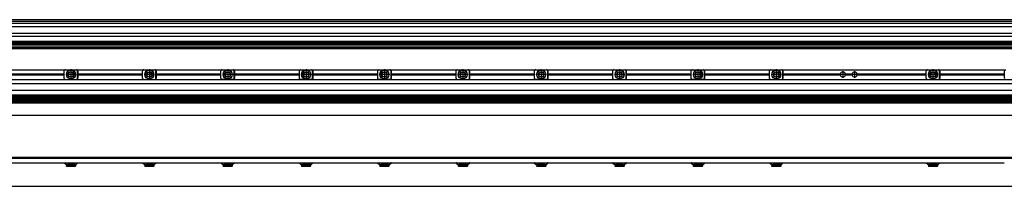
# Model space of a CAD drawing. Header units: millimetres. Extents: x -285 to 3669, y -217 to 203.
# Tile 18 of 21: x 1015 to 2272, y -94 to 119. Entities that reach past the tile are written whole.
import ezdxf

# ---------------------------------------------------------------- set-up
doc = ezdxf.new("R2010")
doc.units = ezdxf.units.MM
doc.linetypes.add('DOT_CENTER', pattern=[14, 12, -1, 0, -1])
doc.layers.add('1', color=7, linetype='Continuous')

# ---------------------------------------------------------------- blocks, each defined once
blk = doc.blocks.new('Regla_G-3040-VS4__20', base_point=(441.6, -8.6))
at = {"color": 7, "linetype": 'Continuous'}
for p, q in [((987.6, 54.9), (1073.6, 54.9)), ((1071.6, 52.9), (1071.6, 49.4)), ((1073.6, 54.9), (1087.6, 54.9)), ((1087.6, 54.9), (1173.6, 54.9)), ((1089.1, 54.2), (1089, 54.4)), ((1089, 49.4), (1089, 54.4)), ((1089.1, 43.5), (1089.1, 54.2)), ((1089.6, 49.4), (1089.6, 52.9)), ((1171.6, 52.9), (1171.6, 49.4)), ((1173.6, 54.9), (1187.6, 54.9)), ((1187.6, 54.9), (1273.6, 54.9)), ((1189.1, 54.2), (1189, 54.4)), ((1189, 43.3), (1189, 54.4)), ((1189.1, 43.5), (1189.1, 54.2)), ((1189.6, 49.4), (1189.6, 52.9)), ((1271.6, 52.9), (1271.6, 49.4)), ((1273.6, 54.9), (1287.6, 54.9)), ((1287.6, 54.9), (1373.6, 54.9)), ((1289, 43.3), (1289, 54.4)), ((1289.1, 54.2), (1289, 54.4)), ((1289.1, 43.5), (1289.1, 54.2)), ((1289.6, 49.4), (1289.6, 52.9)), ((1371.6, 52.9), (1371.6, 49.4)), ((1373.6, 54.9), (1387.6, 54.9)), ((1387.6, 54.9), (1473.6, 54.9)), ((1389, 43.3), (1389, 54.4)), ((1389.1, 54.2), (1389, 54.4)), ((1389.1, 43.5), (1389.1, 54.2)), ((1389.6, 49.4), (1389.6, 52.9)), ((1471.6, 52.9), (1471.6, 49.4)), ((1473.6, 54.9), (1487.6, 54.9)), ((1487.6, 54.9), (1573.6, 54.9)), ((1489.1, 54.2), (1489, 54.4)), ((1489, 43.3), (1489, 54.4)), ((1489.1, 43.5), (1489.1, 54.2)), ((1489.6, 49.4), (1489.6, 52.9)), ((1571.6, 52.9), (1571.6, 49.4)), ((1573.6, 54.9), (1587.6, 54.9)), ((1587.6, 54.9), (1673.6, 54.9)), ((1589, 43.3), (1589, 54.4)), ((1589.1, 54.2), (1589, 54.4)), ((1589.1, 43.5), (1589.1, 54.2)), ((1589.6, 49.4), (1589.6, 52.9)), ((1671.6, 52.9), (1671.6, 49.4)), ((1673.6, 54.9), (1687.6, 54.9)), ((1687.6, 54.9), (1773.6, 54.9)), ((1689, 43.3), (1689, 54.4)), ((1689.1, 54.2), (1689, 54.4)), ((1689.1, 43.5), (1689.1, 54.2)), ((1689.6, 49.4), (1689.6, 52.9)), ((1771.6, 52.9), (1771.6, 49.4)), ((1773.6, 54.9), (1787.6, 54.9)), ((1787.6, 54.9), (1873.6, 54.9)), ((1789, 43.3), (1789, 54.4)), ((1789.1, 54.2), (1789, 54.4)), ((1789.1, 43.5), (1789.1, 54.2)), ((1789.6, 49.4), (1789.6, 52.9)), ((1871.6, 52.9), (1871.6, 49.4)), ((1873.6, 54.9), (1887.6, 54.9)), ((1887.6, 54.9), (1973.6, 54.9)), ((1889.1, 54.2), (1889, 54.4)), ((1889, 43.3), (1889, 54.4)), ((1889.1, 43.5), (1889.1, 54.2)), ((1889.6, 49.4), (1889.6, 52.9)), ((1971.6, 52.9), (1971.6, 49.4)), ((1973.6, 54.9), (1987.6, 54.9)), ((1987.6, 54.9), (2173.6, 54.9)), ((1989.1, 54.2), (1989, 54.4)), ((1989, 43.3), (1989, 54.4)), ((1989.1, 43.5), (1989.1, 54.2)), ((1989.6, 49.4), (1989.6, 52.9)), ((2171.6, 52.9), (2171.6, 49.4)), ((2173.6, 54.9), (2187.6, 54.9)), ((2187.6, 54.9), (2273.6, 54.9)), ((2189, 43.3), (2189, 54.4)), ((2189.1, 43.5), (2189.1, 54.2)), ((2189.6, 49.4), (2189.6, 52.9)), ((2271.6, 52.9), (2271.6, 49.4)), ((3593.6, 41.9), (458.6, 41.9)), ((1071.6, 49.4), (989.6, 49.4)), ((989.6, 48.5), (1071.6, 48.5)), ((1071.6, 49.4), (1071.6, 48.5)), ((1071.6, 48.5), (1071.6, 44.7)), ((1073.6, 42.7), (1087.6, 42.7)), ((1089, 43.3), (1089, 49.4)), ((1089, 43.3), (1089.1, 43.5)), ((1089.6, 48.5), (1089.6, 49.4)), ((1171.6, 49.4), (1089.6, 49.4)), ((1089.6, 44.7), (1089.6, 48.5)), ((1089.6, 48.5), (1171.6, 48.5)), ((1171.6, 49.4), (1171.6, 48.5)), ((1171.6, 48.5), (1171.6, 44.7)), ((1173.6, 42.7), (1187.6, 42.7)), ((1189, 43.3), (1189.1, 43.5)), ((1189.6, 48.5), (1189.6, 49.4)), ((1271.6, 49.4), (1189.6, 49.4)), ((1189.6, 48.5), (1271.6, 48.5)), ((1189.6, 44.7), (1189.6, 48.5)), ((1271.6, 49.4), (1271.6, 48.5)), ((1271.6, 48.5), (1271.6, 44.7)), ((1287.6, 42.7), (1273.6, 42.7)), ((1289, 43.3), (1289.1, 43.5)), ((1371.6, 49.4), (1289.6, 49.4)), ((1289.6, 48.5), (1289.6, 49.4)), ((1289.6, 44.7), (1289.6, 48.5)), ((1289.6, 48.5), (1371.6, 48.5)), ((1371.6, 49.4), (1371.6, 48.5)), ((1371.6, 48.5), (1371.6, 44.7)), ((1387.6, 42.7), (1373.6, 42.7)), ((1389, 43.3), (1389.1, 43.5)), ((1471.6, 49.4), (1389.6, 49.4)), ((1389.6, 48.5), (1389.6, 49.4)), ((1389.6, 48.5), (1471.6, 48.5)), ((1389.6, 44.7), (1389.6, 48.5)), ((1471.6, 49.4), (1471.6, 48.5)), ((1471.6, 48.5), (1471.6, 44.7)), ((1487.6, 42.7), (1473.6, 42.7)), ((1489, 43.3), (1489.1, 43.5)), ((1489.6, 48.5), (1489.6, 49.4)), ((1571.6, 49.4), (1489.6, 49.4)), ((1489.6, 44.7), (1489.6, 48.5)), ((1489.6, 48.5), (1571.6, 48.5)), ((1571.6, 49.4), (1571.6, 48.5)), ((1571.6, 48.5), (1571.6, 44.7)), ((1573.6, 42.7), (1587.6, 42.7)), ((1589, 43.3), (1589.1, 43.5)), ((1671.6, 49.4), (1589.6, 49.4)), ((1589.6, 48.5), (1589.6, 49.4)), ((1589.6, 48.5), (1671.6, 48.5)), ((1589.6, 44.7), (1589.6, 48.5)), ((1671.6, 49.4), (1671.6, 48.5)), ((1671.6, 48.5), (1671.6, 44.7)), ((1687.6, 42.7), (1673.6, 42.7)), ((1689, 43.3), (1689.1, 43.5)), ((1771.6, 49.4), (1689.6, 49.4)), ((1689.6, 48.5), (1689.6, 49.4)), ((1689.6, 44.7), (1689.6, 48.5)), ((1689.6, 48.5), (1771.6, 48.5)), ((1771.6, 49.4), (1771.6, 48.5)), ((1771.6, 48.5), (1771.6, 44.7)), ((1773.6, 42.7), (1787.6, 42.7)), ((1789, 43.3), (1789.1, 43.5)), ((1789.6, 48.5), (1789.6, 49.4)), ((1871.6, 49.4), (1789.6, 49.4)), ((1789.6, 48.5), (1871.6, 48.5)), ((1789.6, 44.7), (1789.6, 48.5)), ((1871.6, 49.4), (1871.6, 48.5)), ((1871.6, 48.5), (1871.6, 44.7)), ((1887.6, 42.7), (1873.6, 42.7)), ((1889, 43.3), (1889.1, 43.5)), ((1971.6, 49.4), (1889.6, 49.4)), ((1889.6, 48.5), (1889.6, 49.4)), ((1889.6, 48.5), (1971.6, 48.5)), ((1889.6, 44.7), (1889.6, 48.5)), ((1971.6, 49.4), (1971.6, 48.5)), ((1971.6, 48.5), (1971.6, 44.7)), ((1973.6, 42.7), (1987.6, 42.7)), ((1989, 43.3), (1989.1, 43.5)), ((2062.4, 49.4), (1989.6, 49.4)), ((1989.6, 48.5), (1989.6, 49.4)), ((1989.6, 48.5), (2062.4, 48.5)), ((1989.6, 44.7), (1989.6, 48.5)), ((2077.4, 49.4), (2068.8, 49.4)), ((2068.8, 48.5), (2077.4, 48.5)), ((2171.6, 49.4), (2083.8, 49.4)), ((2083.8, 48.5), (2171.6, 48.5)), ((2171.6, 49.4), (2171.6, 48.5)), ((2171.6, 48.5), (2171.6, 44.7)), ((2173.6, 42.7), (2187.6, 42.7)), ((2189.6, 48.5), (2189.6, 49.4)), ((2271.6, 49.4), (2189.6, 49.4)), ((2189.6, 44.7), (2189.6, 48.5)), ((2189.6, 48.5), (2271.6, 48.5)), ((2271.6, 49.4), (2271.6, 48.5)), ((2271.6, 48.5), (2271.6, 44.7)), ((456.1, 28.8), (3596.1, 28.8)), ((458.6, 37.5), (3593.6, 37.5)), ((462.7, 37.4), (3589.5, 37.4)), ((3593.6, 22.4), (458.6, 22.4)), ((3593.6, 21.7), (458.6, 21.7)), ((458.6, 20.6), (3593.6, 20.6)), ((3593.6, 19.9), (458.6, 19.9)), ((458.6, 18.7), (3593.6, 18.7)), ((3593.6, 18), (458.6, 18)), ((458.6, 16.9), (3593.6, 16.9)), ((3593.6, 16.2), (458.6, 16.2)), ((458.6, 15.1), (3593.6, 15.1)), ((3593.6, 14.4), (458.6, 14.4)), ((458.6, 13.2), (3593.6, 13.2)), ((458.6, 12.5), (3593.6, 12.5)), ((458.6, -3.1), (3593.6, -3.1))]:
    blk.add_line(p, q, dxfattribs=at)
for centre, radius in [((1080.6, 48.9), 5.75), ((1080.6, 48.9), 5.5), ((1080.6, 48.9), 3.4), ((1080.6, 48.9), 3.25), ((1180.6, 48.9), 5.75), ((1180.6, 48.9), 5.5), ((1180.6, 48.9), 3.4), ((1180.6, 48.9), 3.25), ((1280.6, 48.9), 5.75), ((1280.6, 48.9), 5.5), ((1280.6, 48.9), 3.4), ((1280.6, 48.9), 3.25), ((1380.6, 48.9), 5.75), ((1380.6, 48.9), 5.5), ((1380.6, 48.9), 3.4), ((1380.6, 48.9), 3.25), ((1480.6, 48.9), 5.75), ((1480.6, 48.9), 5.5), ((1480.6, 48.9), 3.4), ((1480.6, 48.9), 3.25), ((1580.6, 48.9), 5.75), ((1580.6, 48.9), 5.5), ((1580.6, 48.9), 3.4), ((1580.6, 48.9), 3.25), ((1680.6, 48.9), 5.75), ((1680.6, 48.9), 5.5), ((1680.6, 48.9), 3.4), ((1680.6, 48.9), 3.25), ((1780.6, 48.9), 5.75), ((1780.6, 48.9), 5.5), ((1780.6, 48.9), 3.4), ((1780.6, 48.9), 3.25), ((1880.6, 48.9), 5.75), ((1880.6, 48.9), 5.5), ((1880.6, 48.9), 3.4), ((1880.6, 48.9), 3.25), ((1980.6, 48.9), 5.75), ((1980.6, 48.9), 5.5), ((1980.6, 48.9), 3.4), ((1980.6, 48.9), 3.25), ((2180.6, 48.9), 5.75), ((2180.6, 48.9), 5.5), ((2180.6, 48.9), 3.4), ((2180.6, 48.9), 3.25)]:
    blk.add_circle(centre, radius, dxfattribs=at)
for centre, radius, start, end in [((1073.6, 52.9), 2, 146.4427, 180), ((1073.6, 52.9), 2, 133.1047, 146.4427), ((1073.6, 52.9), 2, 90, 133.1047), ((1087.6, 52.9), 2, 46.8953, 90), ((1087.6, 52.9), 2, 0, 40.3149), ((1173.6, 52.9), 2, 146.4427, 180), ((1173.6, 52.9), 2, 133.1047, 146.4427), ((1173.6, 52.9), 2, 90, 133.1047), ((1187.6, 52.9), 2, 46.8953, 90), ((1187.6, 52.9), 2, 0, 40.3149), ((1273.6, 52.9), 2, 146.4427, 180), ((1273.6, 52.9), 2, 133.1047, 146.4427), ((1273.6, 52.9), 2, 90, 133.1047), ((1287.6, 52.9), 2, 46.8953, 90), ((1287.6, 52.9), 2, 0, 40.3149), ((1373.6, 52.9), 2, 146.4427, 180), ((1373.6, 52.9), 2, 133.1047, 146.4427), ((1373.6, 52.9), 2, 90, 133.1047), ((1387.6, 52.9), 2, 46.8953, 90), ((1387.6, 52.9), 2, 0, 40.3149), ((1473.6, 52.9), 2, 146.4427, 180), ((1473.6, 52.9), 2, 133.1047, 146.4427), ((1473.6, 52.9), 2, 90, 133.1047), ((1487.6, 52.9), 2, 46.8953, 90), ((1487.6, 52.9), 2, 0, 40.3149), ((1573.6, 52.9), 2, 146.4427, 180), ((1573.6, 52.9), 2, 133.1047, 146.4427), ((1573.6, 52.9), 2, 90, 133.1047), ((1587.6, 52.9), 2, 46.8953, 90), ((1587.6, 52.9), 2, 0, 40.3149), ((1673.6, 52.9), 2, 146.4427, 180), ((1673.6, 52.9), 2, 133.1047, 146.4427), ((1673.6, 52.9), 2, 90, 133.1047), ((1687.6, 52.9), 2, 46.8953, 90), ((1687.6, 52.9), 2, 0, 40.3149), ((1773.6, 52.9), 2, 146.4427, 180), ((1773.6, 52.9), 2, 133.1047, 146.4427), ((1773.6, 52.9), 2, 90, 133.1047), ((1787.6, 52.9), 2, 46.8953, 90), ((1787.6, 52.9), 2, 0, 40.3149), ((1873.6, 52.9), 2, 146.4427, 180), ((1873.6, 52.9), 2, 133.1047, 146.4427), ((1873.6, 52.9), 2, 90, 133.1047), ((1887.6, 52.9), 2, 46.8953, 90), ((1887.6, 52.9), 2, 0, 40.3149), ((1973.6, 52.9), 2, 146.4427, 180), ((1973.6, 52.9), 2, 133.1047, 146.4427), ((1973.6, 52.9), 2, 90, 133.1047), ((1987.6, 52.9), 2, 46.8953, 90), ((1987.6, 52.9), 2, 0, 40.3149), ((2065.6, 48.9), 3.25, 7.8062, 172.1938), ((2080.6, 48.9), 3.25, 7.8062, 172.1938), ((2173.6, 52.9), 2, 146.4427, 180), ((2173.6, 52.9), 2, 133.1047, 146.4427), ((2173.6, 52.9), 2, 90, 133.1047), ((2187.6, 52.9), 2, 46.8953, 90), ((2187.6, 52.9), 2, 40.3149, 46.8953), ((2187.6, 52.9), 2, 0, 40.3149), ((2273.6, 52.9), 2, 146.4427, 180), ((1073.6, 44.7), 2, 180, 213.5573), ((1073.6, 44.7), 2, 213.5573, 226.8953), ((1073.6, 44.7), 2, 226.8953, 270), ((1087.6, 44.7), 2, 270, 313.1047), ((1087.6, 44.7), 2, 319.6851, 360), ((1173.6, 44.7), 2, 180, 213.5573), ((1173.6, 44.7), 2, 213.5573, 226.8953), ((1173.6, 44.7), 2, 226.8953, 270), ((1187.6, 44.7), 2, 270, 313.1047), ((1187.6, 44.7), 2, 319.6851, 360), ((1273.6, 44.7), 2, 180, 213.5573), ((1273.6, 44.7), 2, 213.5573, 226.8953), ((1273.6, 44.7), 2, 226.8953, 270), ((1287.6, 44.7), 2, 270, 313.1047), ((1287.6, 44.7), 2, 319.6851, 360), ((1373.6, 44.7), 2, 180, 213.5573), ((1373.6, 44.7), 2, 213.5573, 226.8953), ((1373.6, 44.7), 2, 226.8953, 270), ((1387.6, 44.7), 2, 270, 313.1047), ((1387.6, 44.7), 2, 319.6851, 360), ((1473.6, 44.7), 2, 180, 213.5573), ((1473.6, 44.7), 2, 213.5573, 226.8953), ((1473.6, 44.7), 2, 226.8953, 270), ((1487.6, 44.7), 2, 270, 313.1047), ((1487.6, 44.7), 2, 319.6851, 360), ((1573.6, 44.7), 2, 180, 213.5573), ((1573.6, 44.7), 2, 213.5573, 226.8953), ((1573.6, 44.7), 2, 226.8953, 270), ((1587.6, 44.7), 2, 270, 313.1047), ((1587.6, 44.7), 2, 319.6851, 360), ((1673.6, 44.7), 2, 180, 213.5573), ((1673.6, 44.7), 2, 213.5573, 226.8953), ((1673.6, 44.7), 2, 226.8953, 270), ((1687.6, 44.7), 2, 270, 313.1047), ((1687.6, 44.7), 2, 319.6851, 360), ((1773.6, 44.7), 2, 180, 213.5573), ((1773.6, 44.7), 2, 213.5573, 226.8953), ((1773.6, 44.7), 2, 226.8953, 270), ((1787.6, 44.7), 2, 270, 313.1047), ((1787.6, 44.7), 2, 319.6851, 360), ((1873.6, 44.7), 2, 180, 213.5573), ((1873.6, 44.7), 2, 213.5573, 226.8953), ((1873.6, 44.7), 2, 226.8953, 270), ((1887.6, 44.7), 2, 270, 313.1047), ((1887.6, 44.7), 2, 319.6851, 360), ((1973.6, 44.7), 2, 180, 213.5573), ((1973.6, 44.7), 2, 213.5573, 226.8953), ((1973.6, 44.7), 2, 226.8953, 270), ((1987.6, 44.7), 2, 270, 313.1047), ((1987.6, 44.7), 2, 319.6851, 360), ((2065.6, 48.9), 3.25, 172.1938, 178.7533), ((2065.6, 48.9), 3.25, 178.7533, 181.2467), ((2065.6, 48.9), 3.25, 181.2467, 187.8062), ((2065.6, 48.9), 3.25, 187.8062, 352.1938), ((2065.6, 48.9), 3.25, 1.2466, 7.8062), ((2065.6, 48.9), 3.25, 358.7533, 1.2466), ((2065.6, 48.9), 3.25, 352.1938, 358.7533), ((2080.6, 48.9), 3.25, 172.1938, 178.7533), ((2080.6, 48.9), 3.25, 178.7533, 181.2467), ((2080.6, 48.9), 3.25, 181.2467, 187.8062), ((2080.6, 48.9), 3.25, 187.8062, 352.1938), ((2080.6, 48.9), 3.25, 1.2467, 7.8062), ((2080.6, 48.9), 3.25, 358.7533, 1.2467), ((2080.6, 48.9), 3.25, 352.1938, 358.7533), ((2173.6, 44.7), 2, 180, 213.5573), ((2173.6, 44.7), 2, 213.5573, 226.8953), ((2173.6, 44.7), 2, 226.8953, 270), ((2187.6, 44.7), 2, 270, 313.1047), ((2187.6, 44.7), 2, 313.1047, 319.6851), ((2187.6, 44.7), 2, 319.6851, 360), ((2273.6, 44.7), 2, 180, 213.5573)]:
    blk.add_arc(centre, radius, start, end, dxfattribs=at)
at = {"layer": '1', "color": 2, "linetype": 'DOT_CENTER'}
for p, q in [((1080.6, 55.7), (1080.6, 42.2)), ((1180.6, 55.7), (1180.6, 42.2)), ((1280.6, 55.7), (1280.6, 42.2)), ((1380.6, 55.7), (1380.6, 42.2)), ((1480.6, 55.7), (1480.6, 42.2)), ((1580.6, 55.7), (1580.6, 42.2)), ((1680.6, 55.7), (1680.6, 42.2)), ((1780.6, 55.7), (1780.6, 42.2)), ((1880.6, 55.7), (1880.6, 42.2)), ((1980.6, 55.7), (1980.6, 42.2)), ((2065.6, 53.2), (2065.6, 44.7)), ((2080.6, 53.2), (2080.6, 44.7)), ((2180.6, 55.7), (2180.6, 42.2)), ((1087.4, 48.9), (1073.9, 48.9)), ((1187.4, 48.9), (1173.9, 48.9)), ((1287.4, 48.9), (1273.9, 48.9)), ((1387.4, 48.9), (1373.9, 48.9)), ((1487.4, 48.9), (1473.9, 48.9)), ((1587.4, 48.9), (1573.9, 48.9)), ((1687.4, 48.9), (1673.9, 48.9)), ((1787.4, 48.9), (1773.9, 48.9)), ((1887.4, 48.9), (1873.9, 48.9)), ((1987.4, 48.9), (1973.9, 48.9)), ((2069.9, 48.9), (2061.4, 48.9)), ((2084.9, 48.9), (2076.4, 48.9)), ((2187.4, 48.9), (2173.9, 48.9))]:
    blk.add_line(p, q, dxfattribs=at)
blk = doc.blocks.new('Regla_serie_G-3040-VS4__21', base_point=(441.6, -30.1))
blk.add_blockref('Regla_G-3040-VS4__20', (441.6, -8.6))
blk = doc.blocks.new('A1', base_point=(626, 12.5))
blk.add_blockref('Regla_serie_G-3040-VS4__21', (441.6, -30.1))
blk = doc.blocks.new('Regla_G-3040-VS4__23', base_point=(441.6, -95))
at = {"color": 7, "linetype": 'Continuous'}
for p, q in [((3596.1, -57), (456.1, -57)), ((456.1, -58), (3596.1, -58)), ((989.6, -64), (1071.6, -64)), ((1071.6, -64), (1071.6, -64.5)), ((1071.6, -64), (1072.2, -64)), ((1071.9, -64.5), (1071.6, -64.5)), ((1072.2, -64), (1076.1, -64)), ((1074.1, -66), (1072.2, -64.6)), ((1072.5, -64.2), (1074.4, -65.6)), ((1076.6, -66.5), (1074.9, -66.5)), ((1074.9, -66.5), (1074.9, -68.3)), ((1080.6, -68.3), (1074.9, -68.3)), ((1075.1, -68.5), (1074.9, -68.3)), ((1080.6, -68.5), (1075.1, -68.5)), ((1076.1, -64), (1085.1, -64)), ((1076.1, -64), (1076.1, -64.3)), ((1076.6, -64.3), (1076.1, -64.3)), ((1076.6, -64.3), (1076.6, -65.7)), ((1084.6, -64.3), (1076.6, -64.3)), ((1076.6, -66.2), (1076.6, -66.5)), ((1084.6, -66.5), (1076.6, -66.5)), ((1086.4, -68.3), (1080.6, -68.3)), ((1086.1, -68.5), (1080.6, -68.5)), ((1084.6, -64.3), (1084.6, -65.7)), ((1085.1, -64.3), (1084.6, -64.3)), ((1084.6, -66.2), (1084.6, -66.5)), ((1086.4, -66.5), (1084.6, -66.5)), ((1085.1, -64), (1089, -64)), ((1085.1, -64), (1085.1, -64.3)), ((1086.1, -68.5), (1086.4, -68.3)), ((1086.4, -66.5), (1086.4, -68.3)), ((1086.8, -65.6), (1088.7, -64.2)), ((1087.1, -66), (1089, -64.6)), ((1089, -64), (1089.6, -64)), ((1089.1, -64.5), (1089, -64.6)), ((1089.6, -64.5), (1089.1, -64.5)), ((1089.6, -64), (1089.6, -64.5)), ((1089.6, -64), (1171.6, -64)), ((1171.6, -64), (1171.6, -64.5)), ((1171.6, -64), (1172.2, -64)), ((1171.9, -64.5), (1171.6, -64.5)), ((1172.2, -64), (1176.1, -64)), ((1172.2, -64.6), (1174.1, -66)), ((1172.5, -64.2), (1174.4, -65.6)), ((1176.6, -66.5), (1174.9, -66.5)), ((1174.9, -66.5), (1174.9, -68.3)), ((1180.6, -68.3), (1174.9, -68.3)), ((1175.1, -68.5), (1174.9, -68.3)), ((1180.6, -68.5), (1175.1, -68.5)), ((1176.1, -64), (1185.1, -64)), ((1176.1, -64), (1176.1, -64.3)), ((1176.6, -64.3), (1176.1, -64.3)), ((1176.6, -64.3), (1176.6, -65.7)), ((1184.6, -64.3), (1176.6, -64.3)), ((1176.6, -66.2), (1176.6, -66.5)), ((1184.6, -66.5), (1176.6, -66.5)), ((1186.4, -68.3), (1180.6, -68.3)), ((1186.1, -68.5), (1180.6, -68.5)), ((1184.6, -64.3), (1184.6, -65.7)), ((1185.1, -64.3), (1184.6, -64.3)), ((1184.6, -66.2), (1184.6, -66.5)), ((1186.4, -66.5), (1184.6, -66.5)), ((1185.1, -64), (1189, -64)), ((1185.1, -64), (1185.1, -64.3)), ((1186.1, -68.5), (1186.4, -68.3)), ((1186.4, -66.5), (1186.4, -68.3)), ((1186.8, -65.6), (1188.7, -64.2)), ((1187.1, -66), (1189, -64.6)), ((1189, -64), (1189.6, -64)), ((1189.1, -64.5), (1189, -64.6)), ((1189.6, -64.5), (1189.1, -64.5)), ((1189.6, -64), (1189.6, -64.5)), ((1189.6, -64), (1271.6, -64)), ((1271.6, -64), (1271.6, -64.5)), ((1271.6, -64), (1272.2, -64)), ((1271.9, -64.5), (1271.6, -64.5)), ((1272.2, -64), (1276.1, -64)), ((1272.2, -64.6), (1274.1, -66)), ((1272.5, -64.2), (1274.4, -65.6)), ((1276.6, -66.5), (1274.9, -66.5)), ((1274.9, -66.5), (1274.9, -68.3)), ((1280.6, -68.3), (1274.9, -68.3)), ((1275.1, -68.5), (1274.9, -68.3)), ((1280.6, -68.5), (1275.1, -68.5)), ((1276.1, -64), (1285.1, -64)), ((1276.1, -64), (1276.1, -64.3)), ((1276.6, -64.3), (1276.1, -64.3)), ((1276.6, -64.3), (1276.6, -65.7)), ((1284.6, -64.3), (1276.6, -64.3)), ((1276.6, -66.2), (1276.6, -66.5)), ((1284.6, -66.5), (1276.6, -66.5)), ((1286.4, -68.3), (1280.6, -68.3)), ((1286.1, -68.5), (1280.6, -68.5)), ((1284.6, -64.3), (1284.6, -65.7)), ((1285.1, -64.3), (1284.6, -64.3)), ((1284.6, -66.2), (1284.6, -66.5)), ((1286.4, -66.5), (1284.6, -66.5)), ((1285.1, -64), (1289, -64)), ((1285.1, -64), (1285.1, -64.3)), ((1286.1, -68.5), (1286.4, -68.3)), ((1286.4, -66.5), (1286.4, -68.3)), ((1286.8, -65.6), (1288.7, -64.2)), ((1287.1, -66), (1289, -64.6)), ((1289, -64), (1289.6, -64)), ((1289.1, -64.5), (1289, -64.6)), ((1289.6, -64.5), (1289.1, -64.5)), ((1289.6, -64), (1289.6, -64.5)), ((1289.6, -64), (1371.6, -64)), ((1371.6, -64), (1371.6, -64.5)), ((1371.6, -64), (1372.2, -64)), ((1371.9, -64.5), (1371.6, -64.5)), ((1372.2, -64), (1376.1, -64)), ((1372.2, -64.6), (1374.1, -66)), ((1372.5, -64.2), (1374.4, -65.6)), ((1376.6, -66.5), (1374.9, -66.5)), ((1374.9, -66.5), (1374.9, -68.3)), ((1380.6, -68.3), (1374.9, -68.3)), ((1375.1, -68.5), (1374.9, -68.3)), ((1380.6, -68.5), (1375.1, -68.5)), ((1376.1, -64), (1385.1, -64)), ((1376.1, -64), (1376.1, -64.3)), ((1376.6, -64.3), (1376.1, -64.3)), ((1376.6, -64.3), (1376.6, -65.7)), ((1384.6, -64.3), (1376.6, -64.3)), ((1376.6, -66.2), (1376.6, -66.5)), ((1384.6, -66.5), (1376.6, -66.5)), ((1386.4, -68.3), (1380.6, -68.3)), ((1386.1, -68.5), (1380.6, -68.5)), ((1384.6, -64.3), (1384.6, -65.7)), ((1385.1, -64.3), (1384.6, -64.3)), ((1384.6, -66.2), (1384.6, -66.5)), ((1386.4, -66.5), (1384.6, -66.5)), ((1385.1, -64), (1389, -64)), ((1385.1, -64), (1385.1, -64.3)), ((1386.1, -68.5), (1386.4, -68.3)), ((1386.4, -66.5), (1386.4, -68.3)), ((1386.8, -65.6), (1388.7, -64.2)), ((1387.1, -66), (1389, -64.6)), ((1389, -64), (1389.6, -64)), ((1389.1, -64.5), (1389, -64.6)), ((1389.6, -64.5), (1389.1, -64.5)), ((1389.6, -64), (1389.6, -64.5)), ((1389.6, -64), (1471.6, -64)), ((1471.6, -64), (1471.6, -64.5)), ((1471.6, -64), (1472.2, -64)), ((1471.9, -64.5), (1471.6, -64.5)), ((1472.2, -64), (1476.1, -64)), ((1472.2, -64.6), (1474.1, -66)), ((1472.5, -64.2), (1474.4, -65.6)), ((1476.6, -66.5), (1474.9, -66.5)), ((1474.9, -66.5), (1474.9, -68.3)), ((1480.6, -68.3), (1474.9, -68.3)), ((1475.1, -68.5), (1474.9, -68.3)), ((1480.6, -68.5), (1475.1, -68.5)), ((1476.1, -64), (1485.1, -64)), ((1476.1, -64), (1476.1, -64.3)), ((1476.6, -64.3), (1476.1, -64.3)), ((1476.6, -64.3), (1476.6, -65.7)), ((1484.6, -64.3), (1476.6, -64.3)), ((1476.6, -66.2), (1476.6, -66.5)), ((1484.6, -66.5), (1476.6, -66.5)), ((1486.4, -68.3), (1480.6, -68.3)), ((1486.1, -68.5), (1480.6, -68.5)), ((1484.6, -64.3), (1484.6, -65.7)), ((1485.1, -64.3), (1484.6, -64.3)), ((1484.6, -66.2), (1484.6, -66.5)), ((1486.4, -66.5), (1484.6, -66.5)), ((1485.1, -64), (1489, -64)), ((1485.1, -64), (1485.1, -64.3)), ((1486.1, -68.5), (1486.4, -68.3)), ((1486.4, -66.5), (1486.4, -68.3)), ((1486.8, -65.6), (1488.7, -64.2)), ((1487.1, -66), (1489, -64.6)), ((1489, -64), (1489.6, -64)), ((1489.1, -64.5), (1489, -64.6)), ((1489.6, -64.5), (1489.1, -64.5)), ((1489.6, -64), (1489.6, -64.5)), ((1489.6, -64), (1571.6, -64)), ((1571.6, -64), (1572.2, -64)), ((1571.6, -64), (1571.6, -64.5)), ((1571.9, -64.5), (1571.6, -64.5)), ((1572.2, -64), (1576.1, -64)), ((1572.2, -64.6), (1574.1, -66)), ((1572.5, -64.2), (1574.4, -65.6)), ((1576.6, -66.5), (1574.9, -66.5)), ((1574.9, -66.5), (1574.9, -68.3)), ((1580.6, -68.3), (1574.9, -68.3)), ((1575.1, -68.5), (1574.9, -68.3)), ((1580.6, -68.5), (1575.1, -68.5)), ((1576.1, -64), (1585.1, -64)), ((1576.1, -64), (1576.1, -64.3)), ((1576.6, -64.3), (1576.1, -64.3)), ((1576.6, -64.3), (1576.6, -65.7)), ((1584.6, -64.3), (1576.6, -64.3)), ((1576.6, -66.2), (1576.6, -66.5)), ((1584.6, -66.5), (1576.6, -66.5)), ((1586.4, -68.3), (1580.6, -68.3)), ((1586.1, -68.5), (1580.6, -68.5)), ((1584.6, -64.3), (1584.6, -65.7)), ((1585.1, -64.3), (1584.6, -64.3)), ((1584.6, -66.2), (1584.6, -66.5)), ((1586.4, -66.5), (1584.6, -66.5)), ((1585.1, -64), (1589, -64)), ((1585.1, -64), (1585.1, -64.3)), ((1586.1, -68.5), (1586.4, -68.3)), ((1586.4, -66.5), (1586.4, -68.3)), ((1586.8, -65.6), (1588.7, -64.2)), ((1587.1, -66), (1589, -64.6)), ((1589, -64), (1589.6, -64)), ((1589.1, -64.5), (1589, -64.6)), ((1589.6, -64.5), (1589.1, -64.5)), ((1589.6, -64), (1589.6, -64.5)), ((1589.6, -64), (1671.6, -64)), ((1671.6, -64), (1671.6, -64.5)), ((1671.6, -64), (1672.2, -64)), ((1671.9, -64.5), (1671.6, -64.5)), ((1672.2, -64), (1676.1, -64)), ((1672.2, -64.6), (1674.1, -66)), ((1672.5, -64.2), (1674.4, -65.6)), ((1676.6, -66.5), (1674.9, -66.5)), ((1674.9, -66.5), (1674.9, -68.3)), ((1680.6, -68.3), (1674.9, -68.3)), ((1675.1, -68.5), (1674.9, -68.3)), ((1680.6, -68.5), (1675.1, -68.5)), ((1676.1, -64), (1685.1, -64)), ((1676.1, -64), (1676.1, -64.3)), ((1676.6, -64.3), (1676.1, -64.3)), ((1676.6, -64.3), (1676.6, -65.7)), ((1684.6, -64.3), (1676.6, -64.3)), ((1676.6, -66.2), (1676.6, -66.5)), ((1684.6, -66.5), (1676.6, -66.5)), ((1686.4, -68.3), (1680.6, -68.3)), ((1686.1, -68.5), (1680.6, -68.5)), ((1684.6, -64.3), (1684.6, -65.7)), ((1685.1, -64.3), (1684.6, -64.3)), ((1684.6, -66.2), (1684.6, -66.5)), ((1686.4, -66.5), (1684.6, -66.5)), ((1685.1, -64), (1689, -64)), ((1685.1, -64), (1685.1, -64.3)), ((1686.1, -68.5), (1686.4, -68.3)), ((1686.4, -66.5), (1686.4, -68.3)), ((1686.8, -65.6), (1688.7, -64.2)), ((1687.1, -66), (1689, -64.6)), ((1689, -64), (1689.6, -64)), ((1689.1, -64.5), (1689, -64.6)), ((1689.6, -64.5), (1689.1, -64.5)), ((1689.6, -64), (1689.6, -64.5)), ((1689.6, -64), (1771.6, -64)), ((1771.6, -64), (1772.2, -64)), ((1771.6, -64), (1771.6, -64.5)), ((1771.9, -64.5), (1771.6, -64.5)), ((1772.2, -64), (1776.1, -64)), ((1772.2, -64.6), (1774.1, -66)), ((1772.5, -64.2), (1774.4, -65.6)), ((1776.6, -66.5), (1774.9, -66.5)), ((1774.9, -66.5), (1774.9, -68.3)), ((1780.6, -68.3), (1774.9, -68.3)), ((1775.1, -68.5), (1774.9, -68.3)), ((1780.6, -68.5), (1775.1, -68.5)), ((1776.1, -64), (1785.1, -64)), ((1776.1, -64), (1776.1, -64.3)), ((1776.6, -64.3), (1776.1, -64.3)), ((1776.6, -64.3), (1776.6, -65.7)), ((1784.6, -64.3), (1776.6, -64.3)), ((1776.6, -66.2), (1776.6, -66.5)), ((1784.6, -66.5), (1776.6, -66.5)), ((1786.4, -68.3), (1780.6, -68.3)), ((1786.1, -68.5), (1780.6, -68.5)), ((1784.6, -64.3), (1784.6, -65.7)), ((1785.1, -64.3), (1784.6, -64.3)), ((1784.6, -66.2), (1784.6, -66.5)), ((1786.4, -66.5), (1784.6, -66.5)), ((1785.1, -64), (1789, -64)), ((1785.1, -64), (1785.1, -64.3)), ((1786.1, -68.5), (1786.4, -68.3)), ((1786.4, -66.5), (1786.4, -68.3)), ((1786.8, -65.6), (1788.7, -64.2)), ((1787.1, -66), (1789, -64.6)), ((1789, -64), (1789.6, -64)), ((1789.1, -64.5), (1789, -64.6)), ((1789.6, -64.5), (1789.1, -64.5)), ((1789.6, -64), (1871.6, -64)), ((1789.6, -64), (1789.6, -64.5)), ((1871.6, -64), (1872.2, -64)), ((1871.6, -64), (1871.6, -64.5)), ((1871.9, -64.5), (1871.6, -64.5)), ((1872.2, -64), (1876.1, -64)), ((1872.2, -64.6), (1874.1, -66)), ((1872.5, -64.2), (1874.4, -65.6)), ((1874.9, -66.5), (1874.9, -68.3)), ((1876.6, -66.5), (1874.9, -66.5)), ((1880.6, -68.3), (1874.9, -68.3)), ((1875.1, -68.5), (1874.9, -68.3)), ((1880.6, -68.5), (1875.1, -68.5)), ((1876.1, -64), (1885.1, -64)), ((1876.1, -64), (1876.1, -64.3)), ((1876.6, -64.3), (1876.1, -64.3)), ((1876.6, -64.3), (1876.6, -65.7)), ((1884.6, -64.3), (1876.6, -64.3)), ((1876.6, -66.2), (1876.6, -66.5)), ((1884.6, -66.5), (1876.6, -66.5)), ((1886.4, -68.3), (1880.6, -68.3)), ((1886.1, -68.5), (1880.6, -68.5)), ((1884.6, -64.3), (1884.6, -65.7)), ((1885.1, -64.3), (1884.6, -64.3)), ((1884.6, -66.2), (1884.6, -66.5)), ((1886.4, -66.5), (1884.6, -66.5)), ((1885.1, -64), (1889, -64)), ((1885.1, -64), (1885.1, -64.3)), ((1886.1, -68.5), (1886.4, -68.3)), ((1886.4, -66.5), (1886.4, -68.3)), ((1886.8, -65.6), (1888.7, -64.2)), ((1887.1, -66), (1889, -64.6)), ((1889, -64), (1889.6, -64)), ((1889.1, -64.5), (1889, -64.6)), ((1889.6, -64.5), (1889.1, -64.5)), ((1889.6, -64), (1971.6, -64)), ((1889.6, -64), (1889.6, -64.5)), ((1971.6, -64), (1972.2, -64)), ((1971.6, -64), (1971.6, -64.5)), ((1971.9, -64.5), (1971.6, -64.5)), ((1972.2, -64), (1976.1, -64)), ((1972.2, -64.6), (1974.1, -66)), ((1972.5, -64.2), (1974.4, -65.6)), ((1974.9, -66.5), (1974.9, -68.3)), ((1976.6, -66.5), (1974.9, -66.5)), ((1980.6, -68.3), (1974.9, -68.3)), ((1975.1, -68.5), (1974.9, -68.3)), ((1980.6, -68.5), (1975.1, -68.5)), ((1976.1, -64), (1985.1, -64)), ((1976.1, -64), (1976.1, -64.3)), ((1976.6, -64.3), (1976.1, -64.3)), ((1976.6, -64.3), (1976.6, -65.7)), ((1984.6, -64.3), (1976.6, -64.3)), ((1976.6, -66.2), (1976.6, -66.5)), ((1984.6, -66.5), (1976.6, -66.5)), ((1986.4, -68.3), (1980.6, -68.3)), ((1986.1, -68.5), (1980.6, -68.5)), ((1984.6, -64.3), (1984.6, -65.7)), ((1985.1, -64.3), (1984.6, -64.3)), ((1984.6, -66.2), (1984.6, -66.5)), ((1986.4, -66.5), (1984.6, -66.5)), ((1985.1, -64), (1989, -64)), ((1985.1, -64), (1985.1, -64.3)), ((1986.1, -68.5), (1986.4, -68.3)), ((1986.4, -66.5), (1986.4, -68.3)), ((1986.8, -65.6), (1988.7, -64.2)), ((1987.1, -66), (1989, -64.6)), ((1989, -64), (1989.6, -64)), ((1989.1, -64.5), (1989, -64.6)), ((1989.6, -64.5), (1989.1, -64.5)), ((1989.6, -64), (2171.6, -64)), ((1989.6, -64), (1989.6, -64.5)), ((2171.6, -64), (2172.2, -64)), ((2171.6, -64), (2171.6, -64.5)), ((2171.9, -64.5), (2171.6, -64.5)), ((2172.2, -64), (2176.1, -64)), ((2174.1, -66), (2172.2, -64.6)), ((2172.5, -64.2), (2174.4, -65.6)), ((2176.6, -66.5), (2174.9, -66.5)), ((2174.9, -66.5), (2174.9, -68.3)), ((2180.6, -68.3), (2174.9, -68.3)), ((2175.1, -68.5), (2174.9, -68.3)), ((2180.6, -68.5), (2175.1, -68.5)), ((2176.1, -64), (2185.1, -64)), ((2176.1, -64), (2176.1, -64.3)), ((2176.6, -64.3), (2176.1, -64.3)), ((2176.6, -64.3), (2176.6, -65.7)), ((2180.6, -64.3), (2176.6, -64.3)), ((2176.6, -66.2), (2176.6, -66.5)), ((2184.6, -66.5), (2176.6, -66.5)), ((2184.6, -64.3), (2180.6, -64.3)), ((2186.4, -68.3), (2180.6, -68.3)), ((2186.1, -68.5), (2180.6, -68.5)), ((2184.6, -64.3), (2184.6, -65.7)), ((2185.1, -64.3), (2184.6, -64.3)), ((2184.6, -66.2), (2184.6, -66.5)), ((2186.4, -66.5), (2184.6, -66.5)), ((2185.1, -64), (2189, -64)), ((2185.1, -64), (2185.1, -64.3)), ((2186.1, -68.5), (2186.4, -68.3)), ((2186.4, -66.5), (2186.4, -68.3)), ((2186.8, -65.6), (2188.7, -64.2)), ((2187.1, -66), (2189, -64.6)), ((2189, -64), (2189.6, -64)), ((2189.1, -64.5), (2189, -64.6)), ((2189.6, -64.5), (2189.1, -64.5)), ((2189.6, -64), (2271.6, -64)), ((2189.6, -64), (2189.6, -64.5)), ((543.5, -94), (3593.6, -94))]:
    blk.add_line(p, q, dxfattribs=at)
for centre, radius, start, end in [((1071.9, -65), 0.5, 53.1302, 90), ((1071.9, -65), 1, 53.1301, 71.8051), ((1075.6, -64), 2.5, 233.1301, 295.0781), ((1075.6, -64), 2, 233.1301, 295.1169), ((1080.6, -74.8), 9.91, 65.247, 114.753), ((1080.6, -74.8), 9.41, 65.256, 114.744), ((1085.6, -64), 2.5, 244.9219, 306.8699), ((1085.6, -64), 2, 244.8831, 306.8699), ((1089.3, -65), 1, 108.1949, 126.8699), ((1171.9, -65), 0.5, 53.1302, 90), ((1171.9, -65), 1, 53.1301, 71.8051), ((1175.6, -64), 2.5, 233.1301, 295.0781), ((1175.6, -64), 2, 233.1301, 295.1169), ((1180.6, -74.8), 9.91, 65.247, 114.753), ((1180.6, -74.8), 9.41, 65.256, 114.744), ((1185.6, -64), 2.5, 244.9219, 306.8699), ((1185.6, -64), 2, 244.8831, 306.8699), ((1189.3, -65), 1, 108.1949, 126.8699), ((1271.9, -65), 0.5, 53.1302, 90), ((1271.9, -65), 1, 53.1301, 71.8051), ((1275.6, -64), 2.5, 233.1301, 295.0781), ((1275.6, -64), 2, 233.1301, 295.1169), ((1280.6, -74.8), 9.91, 65.247, 114.753), ((1280.6, -74.8), 9.41, 65.256, 114.744), ((1285.6, -64), 2.5, 244.9219, 306.8699), ((1285.6, -64), 2, 244.8831, 306.8699), ((1289.3, -65), 1, 108.1949, 126.8699), ((1371.9, -65), 0.5, 53.1302, 90), ((1371.9, -65), 1, 53.1301, 71.8051), ((1375.6, -64), 2.5, 233.1301, 295.0781), ((1375.6, -64), 2, 233.1301, 295.1169), ((1380.6, -74.8), 9.91, 65.247, 114.753), ((1380.6, -74.8), 9.41, 65.256, 114.744), ((1385.6, -64), 2.5, 244.9219, 306.8699), ((1385.6, -64), 2, 244.8831, 306.8699), ((1389.3, -65), 1, 108.1949, 126.8699), ((1471.9, -65), 0.5, 53.1302, 90), ((1471.9, -65), 1, 53.1301, 71.8051), ((1475.6, -64), 2.5, 233.1301, 295.0781), ((1475.6, -64), 2, 233.1301, 295.1169), ((1480.6, -74.8), 9.91, 65.247, 114.753), ((1480.6, -74.8), 9.41, 65.256, 114.744), ((1485.6, -64), 2.5, 244.9219, 306.8699), ((1485.6, -64), 2, 244.8831, 306.8699), ((1489.3, -65), 1, 108.1949, 126.8699), ((1571.9, -65), 0.5, 53.1302, 90), ((1571.9, -65), 1, 53.1301, 71.8051), ((1575.6, -64), 2.5, 233.1301, 295.0781), ((1575.6, -64), 2, 233.1301, 295.1169), ((1580.6, -74.8), 9.91, 65.247, 114.753), ((1580.6, -74.8), 9.41, 65.256, 114.744), ((1585.6, -64), 2.5, 244.9219, 306.8699), ((1585.6, -64), 2, 244.8831, 306.8699), ((1589.3, -65), 1, 108.1949, 126.8699), ((1671.9, -65), 0.5, 53.1302, 90), ((1671.9, -65), 1, 53.1301, 71.8051), ((1675.6, -64), 2.5, 233.1301, 295.0781), ((1675.6, -64), 2, 233.1301, 295.1169), ((1680.6, -74.8), 9.91, 65.247, 114.753), ((1680.6, -74.8), 9.41, 65.256, 114.744), ((1685.6, -64), 2.5, 244.9219, 306.8699), ((1685.6, -64), 2, 244.8831, 306.8699), ((1689.3, -65), 1, 108.1949, 126.8699), ((1771.9, -65), 0.5, 53.1302, 90), ((1771.9, -65), 1, 53.1301, 71.8051), ((1775.6, -64), 2.5, 233.1301, 295.0781), ((1775.6, -64), 2, 233.1301, 295.1169), ((1780.6, -74.8), 9.91, 65.247, 114.753), ((1780.6, -74.8), 9.41, 65.256, 114.744), ((1785.6, -64), 2.5, 244.9219, 306.8699), ((1785.6, -64), 2, 244.8831, 306.8699), ((1789.3, -65), 1, 108.1949, 126.8699), ((1871.9, -65), 0.5, 53.1302, 90), ((1871.9, -65), 1, 53.1301, 71.8051), ((1875.6, -64), 2.5, 233.1301, 295.0781), ((1875.6, -64), 2, 233.1301, 295.1169), ((1880.6, -74.8), 9.91, 65.247, 114.753), ((1880.6, -74.8), 9.41, 65.256, 114.744), ((1885.6, -64), 2.5, 244.9219, 306.8699), ((1885.6, -64), 2, 244.8831, 306.8699), ((1889.3, -65), 1, 108.1949, 126.8699), ((1971.9, -65), 0.5, 53.1302, 90), ((1971.9, -65), 1, 53.1301, 71.8051), ((1975.6, -64), 2.5, 233.1301, 295.0781), ((1975.6, -64), 2, 233.1301, 295.1169), ((1980.6, -74.8), 9.91, 65.247, 114.753), ((1980.6, -74.8), 9.41, 65.256, 114.744), ((1985.6, -64), 2.5, 244.9219, 306.8699), ((1985.6, -64), 2, 244.8831, 306.8699), ((1989.3, -65), 1, 108.1949, 126.8699), ((2171.9, -65), 0.5, 53.1302, 90), ((2171.9, -65), 1, 53.1301, 71.8051), ((2175.6, -64), 2.5, 233.1301, 294.2048), ((2175.6, -64), 2, 233.1301, 295.1169), ((2180.6, -74.8), 9.91, 113.6375, 114.753), ((2180.6, -74.8), 9.91, 66.3625, 113.6375), ((2175.6, -64), 2.5, 294.2048, 295.0781), ((2180.6, -74.8), 9.41, 65.256, 114.744), ((2185.6, -64), 2.5, 244.9218, 245.795), ((2180.6, -74.8), 9.91, 65.247, 66.3625), ((2185.6, -64), 2.5, 245.7952, 306.8699), ((2185.6, -64), 2, 244.8831, 306.8699), ((2189.3, -65), 1, 108.1948, 126.8699)]:
    blk.add_arc(centre, radius, start, end, dxfattribs=at)
blk = doc.blocks.new('Regla_serie_G-3040-VS4__24', base_point=(441.6, -95))
blk.add_blockref('Regla_G-3040-VS4__23', (441.6, -95))
blk = doc.blocks.new('B1', base_point=(626, -76))
blk.add_blockref('Regla_serie_G-3040-VS4__24', (441.6, -95))
blk = doc.blocks.new('Regla_G-3040-VS4__35', base_point=(441.6, 81.9))
at = {"color": 7, "linetype": 'Continuous'}
for p, q in [((3593.6, 118.9), (543.5, 118.9)), ((559.1, 116.9), (3595.4, 116.9)), ((559.1, 114.4), (3589.5, 114.4)), ((559.1, 110.2), (3596.1, 110.2)), ((568.8, 101.5), (3596.1, 101.5)), ((3596.1, 91.2), (555.1, 91.2)), ((3596.1, 91), (555.1, 91)), ((3596.1, 91), (555.1, 91)), ((555.1, 90.6), (3596.1, 90.6)), ((555.1, 89.8), (3596.1, 89.8)), ((555.1, 89.5), (3596.1, 89.5)), ((3596.1, 97.5), (568.8, 97.5)), ((3596.1, 83.2), (456.1, 83.2)), ((456.1, 82.2), (3596.1, 82.2)), ((3596.1, 81.9), (456.1, 81.9)), ((543.5, 83.9), (3593.4, 84)), ((554.3, 84.4), (3589.6, 84.4)), ((3596.1, 87.5), (555.1, 87.5)), ((555.1, 86.7), (3589.6, 86.7))]:
    blk.add_line(p, q, dxfattribs=at)
blk = doc.blocks.new('Regla_serie_G-3040-VS4__36', base_point=(441.6, 81.9))
blk.add_blockref('Regla_G-3040-VS4__35', (441.6, 81.9))
blk = doc.blocks.new('E1', base_point=(626, 100.9))
blk.add_blockref('Regla_serie_G-3040-VS4__36', (441.6, 81.9))

msp = doc.modelspace()

# ---------------------------------------------------------------- block references
for name, p in [('E1', (626, 100.9)), ('A1', (626, 12.5)), ('B1', (626, -76))]:
    msp.add_blockref(name, p)

doc.saveas('drawing.dxf')
